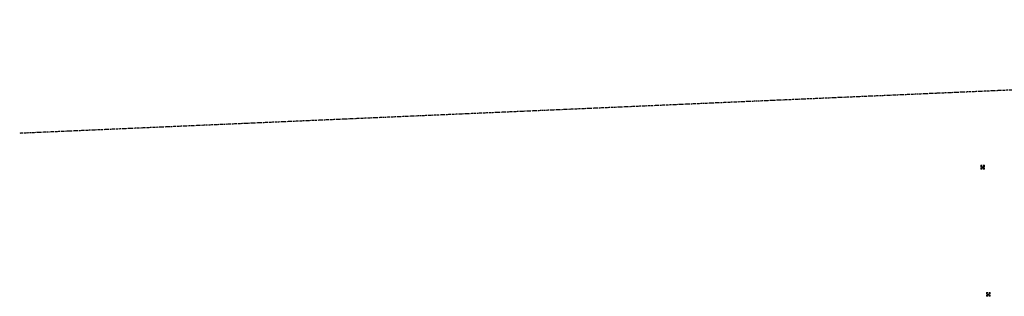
# Model space of a CAD drawing. Extents: x 2312693 to 2320081, y 680305 to 681656.
# Tile 1 of 37: x 2315530 to 2316310, y 680926 to 681145. Entities that reach past the tile are written whole.
import ezdxf

# ---------------------------------------------------------------- set-up
doc = ezdxf.new("R2010")
doc.units = 0
doc.header["$MEASUREMENT"] = 0
doc.linetypes.add('rowex', pattern=[4.85, 0.8, -0.375, -0.375, 0.8, -0.3, 0.8, -0.3, 0.8, -0.3])
for name, color, linetype, lineweight in [('RW_X_Fee_RW', 6, 'rowex', 30), ('SV_X_Mon_Cells_Found', 7, 'Continuous', 0), ('SV_X_Mon_Cells_Found (Construction)', 7, 'Continuous', 0)]:
    doc.layers.add(name, color=color, linetype=linetype, lineweight=lineweight)

# ---------------------------------------------------------------- blocks, each defined once
blk = doc.blocks.new('MONBX')
at = {"layer": 'SV_X_Mon_Cells_Found', "color": 7, "linetype": 'Continuous', "lineweight": 0, "flags": 128}
for points in [[(-0.075, 0.019), (-0.075, 0.075), (-0.019, 0.075)], [(-0.037, -0.05), (-0.037, 0.05), (0, -0.05), (0.037, 0.05), (0.037, -0.05)], [(0.018, 0.075), (0.075, 0.075), (0.075, 0.019)], [(-0.019, -0.075), (-0.075, -0.075), (-0.075, -0.019)], [(0.075, -0.019), (0.075, -0.075), (0.018, -0.075)]]:
    blk.add_lwpolyline(points, dxfattribs=at)
at = {"layer": 'SV_X_Mon_Cells_Found (Construction)', "color": 7, "linetype": 'Continuous', "lineweight": 30}
blk.add_point((0, 0), dxfattribs=at)
blk = doc.blocks.new('MONBX_1')
at = {"layer": 'SV_X_Mon_Cells_Found', "color": 7, "linetype": 'Continuous', "lineweight": 0, "flags": 128}
for points in [[(-0.075, 0.019), (-0.075, 0.075), (-0.019, 0.075)], [(-0.037, -0.05), (-0.037, 0.05), (0, -0.05), (0.037, 0.05), (0.037, -0.05)], [(0.018, 0.075), (0.075, 0.075), (0.075, 0.019)], [(-0.019, -0.075), (-0.075, -0.075), (-0.075, -0.019)], [(0.075, -0.019), (0.075, -0.075), (0.018, -0.075)]]:
    blk.add_lwpolyline(points, dxfattribs=at)
at = {"layer": 'SV_X_Mon_Cells_Found (Construction)', "color": 7, "linetype": 'Continuous', "lineweight": 30}
blk.add_point((0, 0), dxfattribs=at)

msp = doc.modelspace()

# ---------------------------------------------------------------- linework, layer by layer
at = {"layer": 'RW_X_Fee_RW'}
msp.add_line((2317593.22, 681144.68), (2315529.57, 681054.69), dxfattribs=at)

# ---------------------------------------------------------------- block references
at = {"layer": 'SV_X_Mon_Cells_Found', "color": 7, "linetype": 'Continuous', "lineweight": 0, "xscale": 20, "yscale": 20, "zscale": 20}
for name, p in [('MONBX', (2316292.58, 681027.91, 1181.31)), ('MONBX_1', (2316297.04, 680927.16, 1179.36))]:
    msp.add_blockref(name, p, dxfattribs=at)

doc.saveas('drawing.dxf')
